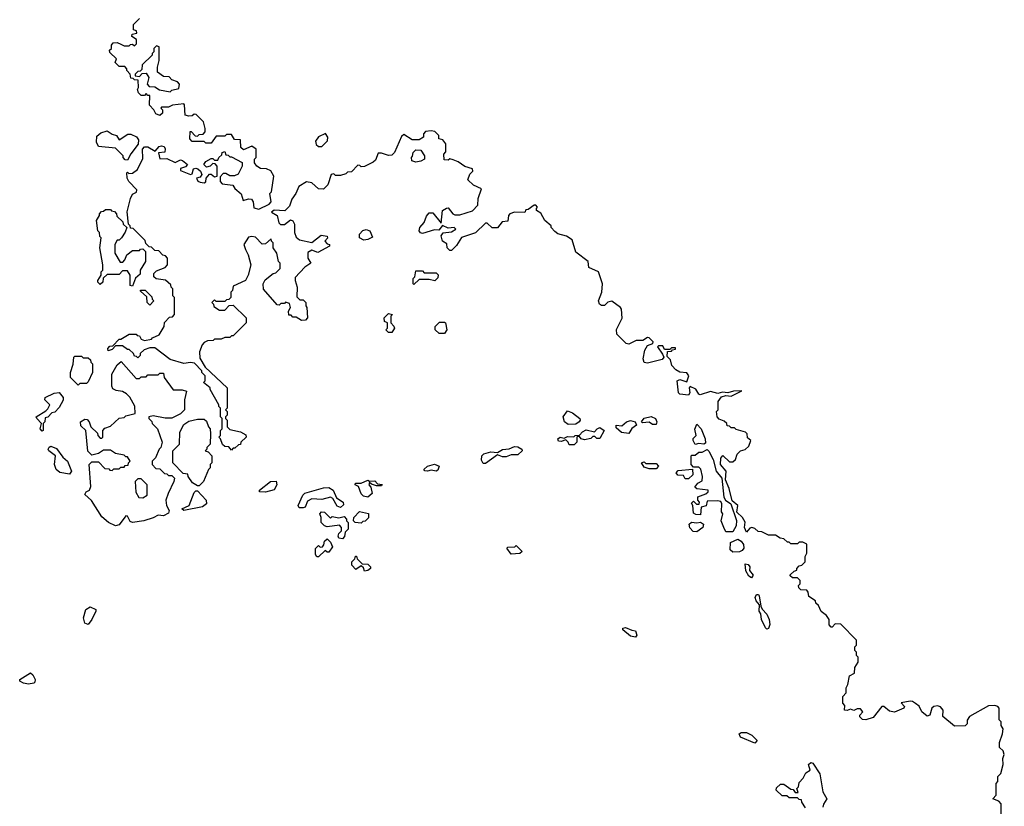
# Model space of a CAD drawing. Extents: x 2380107 to 2585170, y 384273 to 546161.
# Tile 215 of 256: x 2483212 to 2488988, y 464130 to 468744. Entities that reach past the tile are written whole.
import ezdxf

# ---------------------------------------------------------------- set-up
doc = ezdxf.new("R2010")
doc.units = 0

msp = doc.modelspace()

# ---------------------------------------------------------------- linework, layer by layer
at = {"layer": '0CON05XD'}
for points in [[(2485040, 467835), (2485020, 467775), (2484995, 467750), (2484965, 467752.5), (2484925, 467787.5), (2484895, 467792.5), (2484850, 467765), (2484832.5, 467725), (2484808.3, 467691.7), (2484795, 467650), (2484768.3, 467621.7), (2484705, 467627.5), (2484690, 467615), (2484723.3, 467595), (2484733, 467553), (2484743, 467543), (2484765, 467542.5), (2484800.7, 467569.3), (2484813.9, 467563.9), (2484823.8, 467545), (2484823.8, 467495), (2484835, 467467.5), (2484853, 467453), (2484925, 467436.7), (2484980.5, 467479.5), (2485016.7, 467475), (2485017.7, 467462.3), (2485002.5, 467445), (2485015, 467430), (2485030, 467425), (2485030, 467415), (2484961.7, 467378.3), (2484925, 467392.5), (2484901.7, 467378.3), (2484902.5, 467345), (2484920, 467315), (2484885, 467292.5), (2484828.3, 467231.7), (2484827.5, 467215), (2484840, 467175), (2484838.3, 467118.3), (2484855, 467100), (2484875, 467100), (2484890, 467085), (2484890, 467065), (2484897.5, 467055), (2484900, 466995), (2484888.3, 466981.7), (2484865, 466980), (2484835, 467000), (2484815, 467000), (2484805, 467010), (2484791.7, 467011.7), (2484790, 467035), (2484800, 467055), (2484795, 467080), (2484772.5, 467087.5), (2484765, 467080), (2484745, 467080), (2484735, 467070), (2484721.7, 467071.7), (2484643, 467163), (2484640, 467195), (2484651.7, 467218.3), (2484700, 467255), (2484715, 467260), (2484740, 467285), (2484740, 467315), (2484730, 467325), (2484720, 467375), (2484700, 467405), (2484700, 467435), (2484690, 467445), (2484688.3, 467458.3), (2484655, 467430), (2484635, 467427.5), (2484595, 467467.5), (2484575, 467472.5), (2484555, 467467.5), (2484527.5, 467425), (2484537.5, 467395), (2484552.5, 467365), (2484567.5, 467305), (2484552.5, 467245), (2484536.7, 467213.3), (2484465, 467180), (2484460, 467155), (2484450, 467145), (2484450, 467115), (2484438.3, 467101.7), (2484425, 467100), (2484415, 467090), (2484365, 467090), (2484355, 467100), (2484340, 467085), (2484350, 467075), (2484351.7, 467061.7), (2484385, 467040), (2484415, 467040), (2484441.7, 467068.3), (2484465, 467070), (2484540, 466995), (2484540, 466965), (2484465, 466890), (2484455, 466890), (2484445, 466880), (2484415, 466880), (2484395, 466870), (2484355, 466870), (2484347, 466863), (2484315, 466860), (2484295, 466850), (2484283, 466837), (2484267.5, 466795), (2484268.3, 466758.3), (2484300, 466705), (2484430, 466585), (2484430, 466465), (2484420, 466455), (2484430, 466445), (2484430, 466425), (2484420, 466415), (2484420, 466405), (2484430, 466395), (2484430, 466355), (2484445, 466340), (2484507, 466327), (2484538.3, 466308.3), (2484540, 466295), (2484510, 466265), (2484508.3, 466251.7), (2484495, 466250), (2484475, 466230), (2484465, 466230), (2484455, 466220), (2484438.3, 466238.3), (2484415, 466240), (2484401.7, 466251.7), (2484390, 466285), (2484380, 466295), (2484390, 466305), (2484390, 466335), (2484400, 466345), (2484400, 466405), (2484390, 466415), (2484390, 466465), (2484380, 466475), (2484380, 466485), (2484330, 466575), (2484330, 466585), (2484290, 466615), (2484300, 466625), (2484300, 466655), (2484280, 466675), (2484280, 466685), (2484238.3, 466728.3), (2484215, 466732.5), (2484175, 466727.5), (2484095, 466750), (2484005, 466820), (2483975, 466820), (2483943, 466807), (2483920, 466785), (2483920, 466775), (2483905, 466760), (2483898.3, 466768.3), (2483885, 466770), (2483880, 466785), (2483855, 466810), (2483845, 466810), (2483815, 466830), (2483775, 466830), (2483755, 466810), (2483731.7, 466801.7), (2483730, 466815), (2483741.7, 466828.3), (2483758.3, 466831.7), (2483795, 466870), (2483805, 466870), (2483855, 466900), (2483895, 466900), (2483901.7, 466891.7), (2483915, 466890), (2483925, 466870), (2483945, 466862.5), (2483985, 466870), (2483991.7, 466878.3), (2484030, 466895), (2484060, 466945), (2484061.7, 466968.3), (2484091.7, 466998.3), (2484108.3, 467001.7), (2484120, 467015), (2484120, 467115), (2484110, 467125), (2484110, 467165), (2484100, 467175), (2484098.3, 467188.3), (2484067, 467217), (2484013, 467223), (2484000, 467235), (2484000, 467255), (2484015, 467270), (2484065, 467290), (2484080, 467305), (2484080, 467345), (2484068.3, 467358.3), (2484051.7, 467361.7), (2484028.3, 467388.3), (2484005, 467390), (2483985, 467410), (2483971.7, 467411.7), (2483951.7, 467431.7), (2483948.3, 467448.3), (2483878.3, 467518.3), (2483861.7, 467521.7), (2483860, 467535), (2483850, 467545), (2483843, 467617), (2483862.5, 467695), (2483875, 467720), (2483898.3, 467731.7), (2483900, 467745), (2483852.5, 467795), (2483842.5, 467815), (2483840, 467845), (2483845, 467850), (2483852.5, 467842.5), (2483875, 467843.3), (2483902.5, 467865), (2483935, 467930), (2483933.3, 467985), (2483945, 467998), (2483965, 467998), (2484006.7, 467973.3), (2484029.7, 468000.3), (2484045, 468004.2), (2484059.2, 467999.2), (2484066.1, 467986.1), (2484063.3, 467966.7), (2484027.5, 467962.5), (2484035, 467927.5), (2484075, 467928.8), (2484125, 467906.2), (2484155, 467921.2), (2484168.3, 467918.3), (2484197.5, 467895), (2484185, 467880), (2484155, 467870), (2484155, 467860), (2484215, 467836.7), (2484225, 467840), (2484232, 467868), (2484245, 467873.3), (2484258.3, 467868.3), (2484273.3, 467855), (2484280, 467835), (2484270.7, 467819.3), (2484250, 467815), (2484257, 467797), (2484270.7, 467790.7), (2484295, 467787.5), (2484305, 467792.5), (2484306.7, 467815), (2484325, 467837.5), (2484335, 467837.5), (2484355, 467822.5), (2484370, 467825), (2484370, 467885), (2484358.3, 467898.3), (2484345, 467900), (2484330, 467885), (2484308.3, 467878.3), (2484292.5, 467895), (2484305, 467912.5), (2484335, 467930), (2484345, 467930), (2484355, 467920), (2484375, 467920), (2484380, 467935), (2484398.3, 467951.7), (2484400, 467965), (2484415, 467970), (2484421.7, 467951.7), (2484435, 467950), (2484445, 467940), (2484455, 467940), (2484516.7, 467906.7), (2484517.5, 467885), (2484493, 467837), (2484473, 467827), (2484445, 467827.5), (2484421.7, 467841.7), (2484405, 467842.5), (2484388.3, 467821.7), (2484387.5, 467795), (2484400.7, 467780.7), (2484463, 467773), (2484474.1, 467754.1), (2484511.4, 467721.4), (2484523.6, 467683.6), (2484555, 467694), (2484571.2, 467691.2), (2484581.2, 467675), (2484585, 467640), (2484615, 467632.5), (2484675, 467662.5), (2484687.5, 467675), (2484680, 467725), (2484690, 467735), (2484702.5, 467825), (2484685, 467857.5), (2484659.3, 467869.3), (2484625, 467870), (2484602.5, 467885), (2484590, 467905), (2484590, 467925), (2484600, 467935), (2484600, 467985), (2484575, 468002.5), (2484525, 467980), (2484510, 467995), (2484508.3, 468038.3), (2484471.7, 468041.7), (2484455, 468070), (2484425, 468070), (2484415, 468060), (2484365, 468060), (2484335, 468020), (2484305, 468020), (2484295, 468030), (2484225, 468030), (2484210, 468045), (2484211.7, 468088.3), (2484218.3, 468088.3), (2484241.7, 468061.7), (2484255, 468060), (2484265, 468070), (2484288.3, 468071.7), (2484300, 468085), (2484300, 468105), (2484290, 468145), (2484248.3, 468188.3), (2484235, 468190), (2484225, 468180), (2484205, 468177.5), (2484183.6, 468183.6), (2484180, 468245), (2484175, 468250), (2484108.3, 468241.7), (2484085, 468230), (2484045, 468230), (2484040, 468225), (2484050, 468215), (2484050, 468195), (2484035, 468182.5), (2484010.7, 468190.7), (2484000, 468215), (2483973, 468243), (2483975, 468300), (2483965, 468300), (2483955, 468310), (2483945, 468300), (2483925, 468300), (2483910, 468315), (2483902.5, 468335), (2483910, 468345), (2483908.3, 468388.3), (2483885, 468390), (2483878.3, 468398.3), (2483865, 468400), (2483860, 468425), (2483840, 468445), (2483840, 468455), (2483828.3, 468468.3), (2483795, 468470), (2483771.7, 468491.7), (2483780, 468515), (2483741.7, 468551.7), (2483740, 468565), (2483750, 468575), (2483750, 468595), (2483761.7, 468608.3), (2483785, 468610), (2483805, 468600), (2483825, 468590), (2483855, 468590), (2483861.7, 468598.3), (2483875, 468600), (2483885, 468590), (2483898.3, 468601.7), (2483898.3, 468628.3), (2483870, 468645), (2483871.7, 468658.3), (2483900, 468665), (2483898.3, 468678.3), (2483880, 468685), (2483880, 468715), (2483915, 468750)], [(2484095, 468320), (2484105, 468330), (2484145, 468340), (2484150, 468365), (2484138.3, 468378.3), (2484105, 468390), (2484088.3, 468408.3), (2484055, 468410), (2484020, 468435), (2484020, 468465), (2484030, 468505), (2484030, 468585), (2484015, 468590), (2484000, 468575), (2484000, 468555), (2483990, 468545), (2483990, 468535), (2483931.7, 468478.3), (2483928.3, 468451.7), (2483918.3, 468441.7), (2483905, 468440), (2483890, 468425), (2483890, 468415), (2483915, 468410), (2483931.7, 468428.3), (2483955, 468430), (2483970, 468405), (2483960, 468365), (2483972.5, 468352.5), (2484005, 468350), (2484033, 468333), (2484095, 468320)], [(2483845, 467920), (2483831.7, 467921.7), (2483820, 467935), (2483820, 467945), (2483775, 467990), (2483675, 468000), (2483662.5, 468025), (2483665, 468060), (2483689.3, 468080.7), (2483725, 468092.5), (2483755, 468072.5), (2483780, 468065), (2483795, 468040), (2483847, 468073), (2483865, 468072.2), (2483897.3, 468057.3), (2483908.6, 468038.6), (2483907.3, 468012.7), (2483863.9, 467956.1), (2483845, 467920)], [(2484985, 468000), (2485017, 468033), (2485020, 468055), (2485007, 468077), (2484965, 468057.5), (2484948.3, 468031.7), (2484951.7, 468011.7), (2484965, 468000), (2484985, 468000)], [(2488970, 464035), (2488970, 464145), (2488955, 464160), (2488920, 464175), (2488940, 464195), (2488940, 464265), (2488950, 464275), (2488950, 464305), (2488967, 464323), (2488980, 464375), (2488978.3, 464411.7), (2488987.5, 464435), (2488980, 464455), (2488960, 464475), (2488960, 464505), (2488977.5, 464555), (2488980, 464585), (2488970, 464605), (2488970, 464625), (2488958.3, 464638.3), (2488957.5, 464705), (2488950, 464715), (2488931.7, 464721.7), (2488895, 464720), (2488783.6, 464656.4), (2488770, 464635), (2488770, 464615), (2488758.3, 464601.7), (2488695, 464600), (2488626.4, 464656.4), (2488628, 464695), (2488614.2, 464714.2), (2488595, 464719.2), (2488574.3, 464715.7), (2488563.3, 464705), (2488550, 464665), (2488535, 464660), (2488503.6, 464683.6), (2488487.5, 464717.5), (2488467.5, 464732.5), (2488450, 464745), (2488435, 464747.5), (2488383, 464737), (2488402.5, 464715), (2488397.5, 464705), (2488343, 464683), (2488315, 464687.5), (2488280, 464715), (2488270, 464715), (2488218.8, 464651.2), (2488175, 464637.5), (2488155, 464640), (2488140, 464655), (2488140, 464665), (2488157.5, 464685), (2488145, 464702.5), (2488125, 464702.5), (2488105, 464692.5), (2488085, 464700), (2488065, 464692.5), (2488050, 464695), (2488051.7, 464721.7), (2488040, 464735), (2488040, 464775), (2488060, 464795), (2488060, 464825), (2488070, 464845), (2488080, 464895), (2488108.3, 464911.7), (2488110, 464945), (2488130, 464975), (2488130, 465005), (2488120, 465015), (2488120, 465035), (2488110, 465045), (2488110, 465065), (2488120, 465075), (2488120, 465105), (2488028.3, 465198.3), (2487995, 465200), (2487978.3, 465181.7), (2487971.7, 465181.7), (2487960, 465195), (2487960, 465225), (2487945, 465250), (2487913.6, 465273.6), (2487898.3, 465308.3), (2487881.7, 465321.7), (2487880, 465335), (2487841.7, 465361.7), (2487837, 465387), (2487828.3, 465398.3), (2487795, 465400), (2487781.7, 465411.7), (2487780, 465425), (2487790, 465435), (2487790, 465455), (2487775, 465470), (2487745, 465470), (2487731.7, 465481.7), (2487731.7, 465488.3), (2487755, 465510), (2487770, 465515), (2487770, 465525), (2487785, 465540), (2487800, 465545), (2487820, 465565), (2487820, 465595), (2487830, 465615), (2487828.3, 465668.3), (2487805, 465680), (2487785, 465680), (2487775, 465670), (2487735, 465670), (2487725, 465680), (2487715, 465680), (2487695, 465700), (2487673, 465703), (2487645, 465720), (2487605, 465720), (2487565, 465740), (2487543, 465743), (2487525, 465760), (2487506.4, 465766.4), (2487495, 465762.5), (2487475, 465737.5), (2487462.9, 465765), (2487467, 465797), (2487452.5, 465825), (2487418.8, 465855), (2487423.8, 465895), (2487392.3, 465922.3), (2487374.1, 465994.1), (2487352, 466045), (2487356.7, 466095), (2487322.9, 466135), (2487325, 466172.5), (2487337, 466187), (2487375, 466150), (2487395, 466150), (2487410, 466165), (2487420, 466195), (2487440, 466215), (2487467, 466223), (2487488.3, 466241.7), (2487500, 466275), (2487481.7, 466291.7), (2487480, 466315), (2487470, 466325), (2487415, 466340), (2487405, 466350), (2487385, 466350), (2487375, 466360), (2487361.7, 466361.7), (2487360, 466375), (2487345, 466390), (2487315, 466400), (2487302.5, 466415), (2487300, 466445), (2487310, 466455), (2487310, 466505), (2487328.3, 466531.7), (2487355, 466540), (2487385, 466536.2), (2487447.5, 466567.5), (2487400, 466565), (2487365, 466555.8), (2487335, 466560), (2487308.1, 466551.9), (2487265, 466564), (2487204.3, 466544.3), (2487195, 466547.5), (2487177.5, 466577.5), (2487145, 466592.5), (2487140, 466585), (2487143.3, 466555), (2487135, 466542.5), (2487085, 466548), (2487075.8, 466555.8), (2487068.8, 466625), (2487085, 466634), (2487125, 466620), (2487137.5, 466655), (2487125, 466672.5), (2487085, 466675.8), (2487060.9, 466690.9), (2487038, 466715), (2487029.2, 466749.2), (2487009.3, 466769.3), (2487011.7, 466798.3), (2487035, 466800), (2487041.7, 466808.3), (2487058.3, 466811.7), (2487058.3, 466818.3), (2487035, 466820), (2487025, 466810), (2486995, 466810), (2486985, 466830), (2486958.3, 466831.7), (2486953.8, 466825), (2486982.3, 466782.3), (2486990, 466765), (2486980, 466750), (2486895, 466730), (2486875, 466733.3), (2486870, 466755), (2486880, 466805), (2486895, 466832.5), (2486926.2, 466843.8), (2486927.5, 466855), (2486905, 466877.5), (2486895, 466880), (2486867, 466863), (2486828.3, 466861.7), (2486785, 466840), (2486770, 466845), (2486715, 466900), (2486713, 466927), (2486746.4, 466993.6), (2486742.5, 467045), (2486736.2, 467056.2), (2486685, 467092.5), (2486663, 467087), (2486641.7, 467068.3), (2486625, 467067.5), (2486612.5, 467075), (2486607.5, 467095), (2486627.5, 467145), (2486630, 467195), (2486607.5, 467265), (2486550.7, 467290.7), (2486546.4, 467326.4), (2486475, 467380), (2486453, 467453), (2486420, 467475), (2486368.3, 467488.3), (2486351.7, 467501.7), (2486330, 467525), (2486330, 467535), (2486293.3, 467565), (2486269.3, 467609.3), (2486243.9, 467623.9), (2486243, 467637), (2486250, 467645), (2486240, 467655), (2486230, 467655), (2486195, 467630), (2486181.7, 467628.3), (2486175, 467613.3), (2486115, 467614), (2486087.5, 467605), (2486080, 467595), (2486075, 467562.5), (2486041.7, 467558.3), (2486015, 467522.5), (2485983.6, 467523.6), (2485955, 467550), (2485945, 467550), (2485886.1, 467493.9), (2485803.6, 467466.4), (2485775, 467420), (2485745, 467390), (2485735, 467390), (2485720, 467405), (2485718.3, 467428.3), (2485692.5, 467445), (2485683.9, 467476.1), (2485696.1, 467493.9), (2485745, 467500), (2485770, 467515), (2485760, 467525), (2485725, 467521.2), (2485692.5, 467537.5), (2485670, 467510), (2485645, 467512), (2485575, 467489.2), (2485563.1, 467493.1), (2485556, 467505), (2485559.2, 467525), (2485585.8, 467554.2), (2485599.3, 467590.7), (2485615, 467610), (2485635, 467610), (2485685, 467550), (2485692.5, 467625), (2485715, 467637.5), (2485725, 467640), (2485752.5, 467605), (2485765, 467600), (2485795, 467600), (2485868.3, 467621.7), (2485900, 467655), (2485902.5, 467695), (2485921.7, 467751.7), (2485873.9, 467773.9), (2485840, 467805), (2485853, 467837), (2485870, 467855), (2485868.3, 467868.3), (2485823, 467883), (2485785, 467910), (2485755, 467922.5), (2485735, 467927.5), (2485725, 467920), (2485701.7, 467921.7), (2485700, 467955), (2485711.7, 467968.3), (2485712.5, 468015), (2485695, 468040), (2485670, 468045), (2485670, 468065), (2485647, 468087), (2485625, 468092.5), (2485591.7, 468088.3), (2485580, 468075), (2485580, 468055), (2485555, 468040), (2485515, 468040), (2485465, 468070), (2485451.7, 468058.3), (2485410, 467965), (2485395, 467950), (2485375, 467947.5), (2485335, 467960), (2485315, 467960), (2485299.3, 467920.7), (2485285, 467907.5), (2485235, 467882.5), (2485215, 467880), (2485208.3, 467888.3), (2485195, 467890), (2485158.3, 467851.7), (2485135, 467850), (2485125, 467840), (2485095, 467830), (2485065, 467830), (2485055, 467840), (2485040, 467835)], [(2485535, 467907.5), (2485512.5, 467915), (2485510, 467935), (2485517, 467943), (2485520, 467965), (2485535, 467980), (2485565, 467977.5), (2485587.5, 467945), (2485587.5, 467925), (2485565, 467913.3), (2485535, 467907.5)], [(2483875, 467180), (2483860, 467185), (2483860, 467245), (2483845, 467270), (2483815, 467270), (2483795, 467250), (2483725, 467250), (2483701.7, 467228.3), (2483700, 467205), (2483685, 467190), (2483670, 467205), (2483670, 467215), (2483690, 467245), (2483690, 467265), (2483700, 467275), (2483700, 467305), (2483682.5, 467405), (2483690, 467465), (2483683, 467473), (2483680, 467495), (2483670, 467505), (2483662.5, 467565), (2483680, 467595), (2483680, 467605), (2483691.7, 467618.3), (2483705, 467620), (2483715, 467630), (2483745, 467630), (2483751.7, 467621.7), (2483768.3, 467618.3), (2483780, 467605), (2483781.7, 467591.7), (2483818.3, 467558.3), (2483820, 467545), (2483840, 467525), (2483831.7, 467498.3), (2483810, 467465), (2483795, 467450), (2483785, 467450), (2483770, 467425), (2483770, 467375), (2483801.7, 467321.7), (2483818.3, 467321.7), (2483830, 467335), (2483840, 467365), (2483875, 467390), (2483915, 467390), (2483921.7, 467398.3), (2483935, 467400), (2483950, 467385), (2483950, 467325), (2483920, 467275), (2483918.3, 467251.7), (2483891.7, 467228.3), (2483875, 467180)], [(2485231.1, 467451.1), (2485206, 467465), (2485206, 467485), (2485225, 467508), (2485245, 467514), (2485265.8, 467505.8), (2485281.7, 467468.3), (2485255, 467454), (2485231.1, 467451.1)], [(2485525, 467190), (2485520, 467195), (2485520, 467225), (2485530, 467235), (2485535, 467270), (2485575, 467270), (2485585, 467260), (2485655, 467260), (2485667, 467247), (2485665, 467230), (2485647, 467213), (2485615, 467220), (2485555, 467220), (2485525, 467190)], [(2483975, 467070), (2483960, 467085), (2483958.3, 467118.3), (2483921.7, 467151.7), (2483921.7, 467158.3), (2483948.3, 467158.3), (2483988.3, 467118.3), (2483990, 467105), (2484000, 467095), (2483975, 467070)], [(2485395, 466910), (2485375, 466910), (2485360, 466925), (2485370, 466935), (2485370, 466965), (2485353, 466973), (2485350, 466995), (2485375, 467020), (2485400, 467015), (2485390, 467005), (2485390, 466965), (2485407, 466947), (2485410, 466935), (2485395, 466910)], [(2485705, 466902.5), (2485673, 466903), (2485650, 466925), (2485650, 466945), (2485675, 466970), (2485705, 466970), (2485710, 466965), (2485717.5, 466925), (2485705, 466902.5)], [(2483555, 466600), (2483510, 466645), (2483510, 466675), (2483527, 466723), (2483530, 466765), (2483535, 466770), (2483575, 466770), (2483585, 466760), (2483615, 466760), (2483628.3, 466748.3), (2483630, 466735), (2483640, 466725), (2483640, 466675), (2483615, 466620), (2483605, 466610), (2483565, 466610), (2483555, 466600)], [(2483775, 465774.4), (2483732.5, 465795), (2483695, 465827.5), (2483633.8, 465923.8), (2483595, 465960), (2483602.5, 465975), (2483622.5, 465985), (2483630, 466005), (2483620, 466135), (2483635, 466150), (2483675, 466150), (2483711.7, 466111.7), (2483735, 466110), (2483741.7, 466101.7), (2483755, 466100), (2483765, 466110), (2483795, 466110), (2483805, 466120), (2483825, 466120), (2483831.7, 466128.3), (2483848.3, 466131.7), (2483850, 466145), (2483860, 466155), (2483845, 466180), (2483835, 466180), (2483825, 466190), (2483775, 466200), (2483745, 466220), (2483705, 466220), (2483675, 466200), (2483635, 466190), (2483613, 466213), (2483600, 466335), (2483571.7, 466361.7), (2483570, 466385), (2483595, 466400), (2483608.3, 466398.3), (2483620, 466385), (2483630, 466355), (2483668.3, 466318.3), (2483670, 466305), (2483685, 466290), (2483695, 466290), (2483700, 466295), (2483700, 466335), (2483711.7, 466348.3), (2483745, 466360), (2483795, 466407.5), (2483825, 466410), (2483835, 466420), (2483890, 466435), (2483887, 466477), (2483859.3, 466529.3), (2483839.3, 466549.3), (2483815, 466562.5), (2483778.3, 466568.3), (2483758.3, 466578.3), (2483752.5, 466595), (2483752.5, 466665), (2483785, 466720), (2483808.3, 466738.3), (2483895, 466640), (2483915, 466640), (2483925, 466650), (2483955, 466650), (2483965, 466660), (2484025, 466660), (2484035, 466670), (2484055, 466670), (2484060, 466645), (2484113.6, 466573.6), (2484165, 466572.5), (2484190, 466565), (2484180, 466515), (2484180, 466455), (2484155, 466432.5), (2484105, 466407.5), (2484065, 466407.5), (2483995, 466420), (2483970, 466415), (2483970, 466405), (2483987, 466387), (2483990, 466375), (2484020, 466345), (2484047.5, 466265), (2484040, 466235), (2484030, 466225), (2484010, 466175), (2483990, 466155), (2483990, 466135), (2484011.7, 466111.7), (2484035, 466110), (2484061.7, 466081.7), (2484075, 466080), (2484085, 466070), (2484105, 466070), (2484120, 466055), (2484117.5, 466035), (2484082.5, 465965), (2484070, 465925), (2484073.3, 465895), (2484090, 465865), (2484085, 465850), (2484055, 465833.3), (2484025, 465838.8), (2483995, 465821.4), (2483940, 465805), (2483875, 465795.7), (2483860.3, 465800.3), (2483845, 465832.5), (2483835, 465833.3), (2483795, 465780.8), (2483775, 465774.4)], [(2483345, 466330), (2483332.5, 466345), (2483340, 466375), (2483312.5, 466405), (2483310, 466415), (2483365, 466450), (2483378.3, 466461.7), (2483390, 466485), (2483360, 466515), (2483361.7, 466528.3), (2483415, 466552.5), (2483445, 466557.5), (2483467, 466527), (2483467, 466513), (2483445, 466470), (2483418.3, 466441.7), (2483401.7, 466438.3), (2483378.3, 466411.7), (2483361.7, 466408.3), (2483360, 466385), (2483350, 466375), (2483350, 466335), (2483345, 466330)], [(2486430, 466370), (2486407.5, 466385), (2486400, 466415), (2486425, 466450), (2486455, 466437.5), (2486497.5, 466405), (2486500, 466395), (2486493.8, 466385), (2486475, 466370.6), (2486430, 466370)], [(2484265, 466010), (2484255, 466010), (2484227, 466027), (2484200, 466065), (2484198.3, 466078.3), (2484171.7, 466081.7), (2484110, 466145), (2484110, 466215), (2484150, 466255), (2484152.5, 466325), (2484175, 466370), (2484205, 466390), (2484255, 466400), (2484295, 466400), (2484308.3, 466388.3), (2484320, 466355), (2484330, 466345), (2484332.5, 466315), (2484330, 466255), (2484310, 466235), (2484310, 466225), (2484300, 466215), (2484318.3, 466208.3), (2484340, 466185), (2484340, 466145), (2484330, 466135), (2484330, 466115), (2484320, 466105), (2484290, 466035), (2484265, 466010)], [(2486785, 466317.5), (2486743, 466323), (2486710.7, 466350.7), (2486710, 466365), (2486745, 466362.5), (2486772, 466385), (2486795, 466394), (2486822.5, 466385), (2486830, 466365), (2486803.6, 466346.4), (2486785, 466317.5)], [(2486945, 466370), (2486925, 466370), (2486905, 466382.5), (2486865, 466380), (2486860, 466385), (2486875, 466407.1), (2486916.5, 466416.5), (2486942.5, 466405), (2486950, 466385), (2486945, 466370)], [(2486465, 466250), (2486435, 466250), (2486430, 466265), (2486415, 466280), (2486389.3, 466270.7), (2486372.3, 466272.3), (2486368.8, 466285), (2486383.3, 466295), (2486405, 466290), (2486425, 466300), (2486462.5, 466297.5), (2486470, 466305), (2486495, 466307.5), (2486512.7, 466327.3), (2486535, 466338.2), (2486583.8, 466326.2), (2486599.2, 466345), (2486615, 466351.1), (2486640, 466335), (2486615, 466287.5), (2486598.3, 466288.3), (2486585, 466300), (2486575, 466300), (2486563.3, 466286.7), (2486525, 466280), (2486506.4, 466286.4), (2486495, 466300), (2486485, 466300), (2486480, 466295), (2486480, 466265), (2486465, 466250)], [(2487175, 466252.5), (2487162.5, 466275), (2487163, 466287), (2487180, 466305), (2487173, 466343), (2487185, 466372.5), (2487208.6, 466345), (2487232.5, 466285), (2487235, 466260), (2487225, 466253.3), (2487195, 466257.5), (2487175, 466252.5)], [(2483505, 466077.5), (2483448.3, 466088.3), (2483426.4, 466106.4), (2483416.7, 466135), (2483423.3, 466185), (2483384.2, 466214.2), (2483380, 466225), (2483385, 466237.5), (2483395, 466242.5), (2483428.3, 466228.3), (2483465, 466177.5), (2483492.5, 466155), (2483516.7, 466095), (2483505, 466077.5)], [(2485945, 466140), (2485931.7, 466141.7), (2485920.5, 466160.5), (2485923.1, 466185), (2485935, 466196.9), (2485975, 466209.6), (2486015, 466205.8), (2486045, 466222.9), (2486082.8, 466227.2), (2486115, 466241.2), (2486135, 466239.5), (2486157.5, 466225), (2486160, 466215), (2486135, 466192.5), (2486095, 466192.5), (2486065, 466180), (2486045, 466180), (2486015, 466192.5), (2485945, 466140)], [(2487395, 465740), (2487355, 465740), (2487342.5, 465765), (2487327.5, 465805), (2487337.5, 465845), (2487328.3, 465858.3), (2487330, 465905), (2487325, 465917.5), (2487305, 465922.5), (2487245, 465920), (2487238.3, 465891.7), (2487210, 465885), (2487205, 465840), (2487178.3, 465841.7), (2487165, 465850), (2487160, 465895), (2487152.5, 465907.5), (2487165, 465920), (2487181.7, 465901.7), (2487198.3, 465901.7), (2487200, 465915), (2487190, 465925), (2487190, 465945), (2487237, 465963), (2487250, 465975), (2487250, 465985), (2487185, 465992.5), (2487173, 466003), (2487190, 466025), (2487215, 466040), (2487216.7, 466065), (2487208.3, 466108.3), (2487195, 466120), (2487165, 466120), (2487150, 466135), (2487150, 466185), (2487155, 466190), (2487175, 466190), (2487195, 466207.5), (2487215, 466207.5), (2487245, 466223.3), (2487255, 466213.3), (2487279.4, 466165), (2487298, 466095), (2487330, 466055), (2487343.3, 465943.3), (2487352.5, 465925), (2487384.3, 465904.3), (2487416.9, 465806.9), (2487415.7, 465775), (2487395, 465740)], [(2485655, 466096.2), (2485625, 466102), (2485605, 466096.7), (2485588.3, 466098.3), (2485582.5, 466105), (2485603.8, 466125), (2485646.1, 466136.1), (2485672, 466125), (2485665, 466102.5), (2485655, 466096.2)], [(2486945, 466110), (2486905, 466110), (2486875, 466120), (2486860, 466145), (2486875, 466150), (2486885, 466140), (2486945, 466140), (2486960, 466125), (2486945, 466110)], [(2487135, 466050), (2487115, 466050), (2487105, 466070), (2487071.7, 466071.7), (2487063, 466087), (2487075, 466100), (2487158.3, 466108.3), (2487160, 466075), (2487135, 466050)], [(2483935, 465940), (2483960, 465955), (2483960, 466015), (2483925, 466050), (2483905, 466050), (2483890, 466035), (2483893, 465973), (2483911.7, 465941.7), (2483935, 465940)], [(2485255, 465942.5), (2485229.3, 465949.3), (2485215, 465962.5), (2485200, 466005), (2485180, 466015), (2485182.5, 466025), (2485215, 466026.2), (2485255, 466042.5), (2485265, 466037.5), (2485295, 466040), (2485311.7, 466021.7), (2485338.3, 466018.3), (2485335, 466010), (2485305, 466010), (2485275, 466020), (2485265, 466030), (2485260, 466015), (2485271.7, 466001.7), (2485280, 465965), (2485255, 465942.5)], [(2484655, 465973.1), (2484620, 465975), (2484620, 465985), (2484683.9, 466036.1), (2484716.4, 466036.4), (2484720, 466015), (2484705, 465985.8), (2484655, 465973.1)], [(2484875, 465880), (2484851.7, 465881.7), (2484845.8, 465895), (2484873.3, 465955), (2484885, 465967.3), (2484995, 465997.5), (2485025, 465999.6), (2485051.2, 465985), (2485070, 465940), (2485110, 465915), (2485111.7, 465898.3), (2485095, 465882.5), (2485075, 465890), (2485050, 465935), (2485035, 465942.5), (2484985, 465928.8), (2484925, 465933.8), (2484900.5, 465919.5), (2484886.2, 465885), (2484875, 465880)], [(2484175, 465864.4), (2484163.3, 465875), (2484206, 465894), (2484235, 465970), (2484245, 465980), (2484255, 465980), (2484306.7, 465925), (2484308.8, 465905), (2484285, 465887.1), (2484175, 465864.4)], [(2485105, 465700), (2485085, 465702.5), (2485080, 465715), (2485085, 465730), (2485100, 465745), (2485100, 465765), (2485088.3, 465778.3), (2485015, 465770), (2485000, 465775), (2484980, 465795), (2484980, 465825), (2484972.5, 465845), (2484981.7, 465858.3), (2485000, 465855), (2485035, 465820), (2485045, 465830), (2485085, 465822.5), (2485115, 465830), (2485130, 465815), (2485130, 465805), (2485140, 465795), (2485140, 465755), (2485121.7, 465738.3), (2485117, 465713), (2485105, 465700)], [(2485215, 465790), (2485180, 465795), (2485170, 465805), (2485172.5, 465825), (2485205, 465860), (2485258.3, 465848.3), (2485258.3, 465821.7), (2485238.3, 465801.7), (2485225, 465800), (2485215, 465790)], [(2487185, 465740), (2487161.7, 465741.7), (2487143, 465763), (2487140, 465785), (2487153, 465797), (2487185, 465792.5), (2487205, 465797.5), (2487222.5, 465785), (2487220, 465765), (2487185, 465740)], [(2484965, 465593.3), (2484955, 465593.8), (2484947.7, 465607.7), (2484947.5, 465642.5), (2484965, 465660), (2484975, 465650), (2484988.3, 465651.7), (2484997, 465663), (2485000, 465685), (2485015, 465700), (2485035, 465680), (2485047, 465653), (2485025, 465620), (2485015, 465620), (2485005, 465630), (2484965, 465593.3)], [(2487395, 465620), (2487380, 465635), (2487381.7, 465678.3), (2487425, 465696.7), (2487445, 465685.8), (2487457.3, 465665), (2487458.9, 465645), (2487450, 465630), (2487435, 465622.5), (2487395, 465620)], [(2486095, 465610), (2486070, 465645), (2486075, 465650), (2486117, 465653), (2486125, 465660), (2486160, 465625), (2486145, 465612.5), (2486095, 465610)], [(2485235, 465510), (2485228.3, 465528.3), (2485215, 465540), (2485185, 465520), (2485160, 465545), (2485160, 465565), (2485178.3, 465581.7), (2485181.7, 465598.3), (2485188.3, 465598.3), (2485191.7, 465581.7), (2485221.7, 465551.7), (2485255, 465550), (2485270, 465535), (2485270, 465525), (2485255, 465512.5), (2485235, 465510)], [(2487505, 465471.2), (2487489.5, 465479.5), (2487472.3, 465512.3), (2487468.3, 465551.7), (2487485, 465548), (2487494, 465535), (2487493.6, 465513.6), (2487514, 465485), (2487505, 465471.2)], [(2487595, 465170), (2487587, 465177), (2487563.3, 465225), (2487559.3, 465259.3), (2487550, 465275), (2487551.7, 465311.7), (2487532.5, 465335), (2487526.7, 465355), (2487535, 465372.5), (2487545, 465373.3), (2487550, 465365), (2487560, 465305), (2487567.5, 465287.5), (2487595, 465258), (2487607.9, 465225), (2487613.2, 465196.8), (2487605, 465173.3), (2487595, 465170)], [(2483615, 465197.5), (2483593.6, 465203.6), (2483586.7, 465235), (2483600, 465285), (2483625, 465300), (2483660, 465285), (2483660, 465275), (2483636.2, 465225), (2483615, 465197.5)], [(2486825, 465122.5), (2486795, 465127.5), (2486750, 465165), (2486750, 465175), (2486765, 465180), (2486803, 465163), (2486825, 465160), (2486832.5, 465135), (2486825, 465122.5)], [(2483265, 464846), (2483235, 464852), (2483214.1, 464864.1), (2483212.5, 464875), (2483275, 464913.3), (2483290.5, 464900.5), (2483303.3, 464875), (2483301.7, 464858.3), (2483295, 464852.5), (2483265, 464846)], [(2487525, 464500), (2487440, 464535), (2487432.5, 464555), (2487445, 464562.5), (2487475, 464562.5), (2487507, 464547), (2487537, 464517), (2487525, 464500)], [(2487820.7, 464120.7), (2487800, 464155), (2487798.3, 464168.3), (2487785, 464170), (2487775, 464180), (2487725, 464180), (2487711.7, 464191.7), (2487685, 464192.5), (2487650, 464225), (2487651.7, 464238.3), (2487675, 464260), (2487695, 464260), (2487735, 464230), (2487748.3, 464228.3), (2487761.7, 464211.7), (2487778.3, 464211.7), (2487770, 464235), (2487780, 464245), (2487785, 464270), (2487807.5, 464295), (2487823.6, 464326.4), (2487848.3, 464341.7), (2487840, 464375), (2487853, 464387), (2487865, 464382.5), (2487905, 464320), (2487923.3, 464215), (2487946.7, 464175), (2487926.4, 464143.6), (2487922.5, 464125)]]:
    msp.add_lwpolyline(points, dxfattribs=at)

doc.saveas('drawing.dxf')
